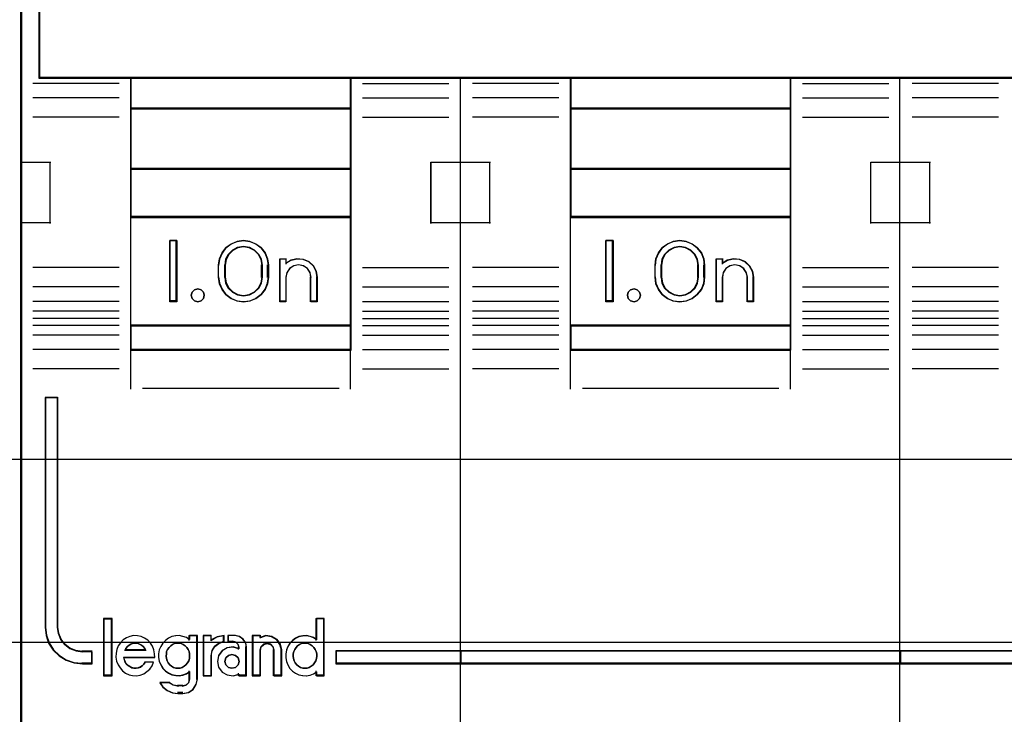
# Model space of a CAD drawing. Extents: x -543332 to -323966, y -9028 to 137422.
# Tile 130 of 250: x -443870 to -443467, y 25634 to 25919. Entities that reach past the tile are written whole.
import ezdxf

# ---------------------------------------------------------------- set-up
doc = ezdxf.new("R2010")
doc.units = 0
doc.header["$MEASUREMENT"] = 0
doc.layers.get('0').update_dxf_attribs({"color": 8})
doc.layers.add('30', color=7, linetype='Continuous')
doc.layers.add('45', color=8, linetype='Continuous')

# ---------------------------------------------------------------- blocks, each defined once
blk = doc.blocks.new('*U1119')
at = {"layer": '30', "color": 7}
blk.add_lwpolyline([(499.9802, -292.478694), (844.087401, -292.478694), (844.087401, -328.453624), (499.9802, -328.453624), (499.9802, -292.478694)], close=True, dxfattribs=at)
for points in [[(499.9802, -292.478694), (844.087401, -292.478694), (844.087401, -328.453624), (499.9802, -328.453624), (499.9802, -292.478694)], [(499.9802, -299.972919), (844.087401, -299.972919), (844.087401, -320.959398), (499.9802, -320.959398), (499.9802, -299.972919)]]:
    blk.add_lwpolyline(points, dxfattribs=at)
blk = doc.blocks.new('*U1121')
at = {"layer": '45', "color": 7}
blk.add_lwpolyline([(617.997449, -268.987078), (636.002237, -268.987078), (636.002237, -268.987078), (636.002237, -352.016739), (636.002237, -352.016739), (617.997449, -352.016739), (617.997449, -352.016739), (599.998509, -352.016739), (599.998509, -352.016739), (599.998509, -268.987078), (599.998509, -268.987078), (617.997449, -268.987078), (617.997449, -268.987078)], close=True, dxfattribs=at)
at = {"layer": '45', "color": 59}
blk.add_lwpolyline([(617.99745, -268.992375), (635.996935, -268.992375), (635.996935, -352.011443), (617.99745, -352.011443), (600.003811, -352.011443), (600.003811, -268.992375), (617.99745, -268.992375)], close=True, dxfattribs=at)
blk = doc.blocks.new('*U1122')
at = {"layer": '45', "color": 7}
for points in [[(653.994119, -268.997671), (635.970424, -268.997671), (635.970424, -351.066058), (653.994119, -351.066058), (672.006668, -351.066058), (690.030363, -351.066058), (690.030363, -268.997671), (672.006668, -268.997671), (653.994119, -268.997671)], [(658.497457, -305.340691), (667.503601, -305.340691), (672.006674, -305.340691), (676.515319, -305.340691), (685.527037, -305.340691), (689.272166, -305.340691), (689.272166, -301.924822), (689.272166, -301.287119), (681.770761, -301.043129), (674.263783, -300.876771), (666.756805, -300.799138), (659.244253, -300.799138), (651.737275, -300.876771), (644.224724, -301.043129), (636.723319, -301.287119), (636.723319, -301.924822), (636.723319, -305.340691), (640.474021, -305.340691), (649.480166, -305.340691), (653.994384, -305.340691), (658.497457, -305.340691)], [(649.506617, -306.59326), (649.506617, -305.303618), (640.471885, -305.303618), (640.471885, -306.59326), (649.506617, -306.59326)], [(658.483027, -305.303618), (658.483027, -306.59326), (667.51776, -306.59326), (667.51776, -305.303618), (658.483027, -305.303618)], [(649.506617, -306.558834), (640.471885, -306.558834), (640.471885, -309.069267), (649.506617, -309.069267), (649.506617, -306.558834)], [(658.483027, -306.558834), (658.483027, -309.069267), (667.51776, -309.069267), (667.51776, -306.558834), (658.483027, -306.558834)], [(649.506617, -311.042129), (649.506617, -309.032193), (640.471885, -309.032193), (640.471885, -311.042129), (649.506617, -311.042129)], [(667.51776, -311.042129), (667.51776, -309.032193), (658.483027, -309.032193), (658.483027, -311.042129), (667.51776, -311.042129)], [(649.506617, -315.485701), (649.506617, -311.007703), (640.471885, -311.007703), (640.471885, -315.485701), (649.506617, -315.485701)], [(658.483027, -311.007703), (658.483027, -315.485701), (667.51776, -315.485701), (667.51776, -311.007703), (658.483027, -311.007703)], [(642.367376, -311.987513), (642.367376, -314.497946), (642.081064, -314.497946), (642.081064, -311.987513), (642.367376, -311.987513)], [(644.079945, -312.991686), (644.119637, -312.735064), (644.221702, -312.495179), (644.38047, -312.283186), (644.59594, -312.126982), (644.839762, -312.026564), (645.100594, -311.987513), (645.361427, -312.026564), (645.610919, -312.126982), (645.820719, -312.283186), (645.985157, -312.495179), (646.087222, -312.735064), (646.121244, -312.991686), (646.121244, -313.493773), (646.087222, -313.755974), (645.985157, -313.99586), (645.820719, -314.202273), (645.610919, -314.358478), (645.361427, -314.464474), (645.100594, -314.497946), (644.839762, -314.464474), (644.59594, -314.358478), (644.38047, -314.202273), (644.221702, -313.99586), (644.119637, -313.755974), (644.079945, -313.493773), (644.079945, -312.991686)], [(660.232711, -311.987513), (660.232711, -314.497946), (659.941097, -314.497946), (659.941097, -311.987513), (660.232711, -311.987513)], [(663.477099, -312.126982), (663.681036, -312.283186), (663.850984, -312.495179), (663.952952, -312.735064), (663.981277, -312.991686), (663.981277, -313.493773), (663.952952, -313.755974), (663.850984, -313.99586), (663.681036, -314.202273), (663.477099, -314.358478), (663.233507, -314.464474), (662.97292, -314.497946), (662.701004, -314.464474), (662.457412, -314.358478), (662.24781, -314.202273), (662.089192, -313.99586), (661.981559, -313.755974), (661.953234, -313.493773), (661.953234, -312.991686), (661.981559, -312.735064), (662.089192, -312.495179), (662.24781, -312.283186), (662.457412, -312.126982), (662.701004, -312.026564), (662.97292, -311.987513), (663.233507, -312.026564), (663.477099, -312.126982)], [(645.874697, -313.49331), (645.874697, -312.989502), (645.834775, -312.754391), (645.726415, -312.552868), (645.555321, -312.384932), (645.338601, -312.272975), (645.099068, -312.23379), (644.859536, -312.272975), (644.654222, -312.384932), (644.477425, -312.552868), (644.369065, -312.754391), (644.329143, -312.989502), (644.329143, -313.49331), (644.369065, -313.72842), (644.477425, -313.941139), (644.654222, -314.103477), (644.859536, -314.209836), (645.099068, -314.249021), (645.338601, -314.209836), (645.555321, -314.103477), (645.726415, -313.941139), (645.834775, -313.72842), (645.874697, -313.49331)], [(663.737382, -313.49331), (663.737382, -312.989502), (663.697449, -312.754391), (663.589061, -312.552868), (663.417922, -312.384932), (663.201146, -312.272975), (662.97296, -312.23379), (662.733365, -312.272975), (662.516589, -312.384932), (662.34545, -312.552868), (662.237062, -312.754391), (662.197129, -312.989502), (662.197129, -313.49331), (662.237062, -313.72842), (662.34545, -313.941139), (662.516589, -314.103477), (662.733365, -314.209836), (662.97296, -314.249021), (663.201146, -314.209836), (663.417922, -314.103477), (663.589061, -313.941139), (663.697449, -313.72842), (663.737382, -313.49331)], [(646.585175, -314.497946), (646.585175, -312.734288), (646.836245, -312.734288), (646.836245, -312.91964), (647.053078, -312.790455), (647.292736, -312.734288), (647.549512, -312.756755), (647.777757, -312.852239), (647.960353, -313.026358), (648.080182, -313.239795), (648.120125, -313.486932), (648.120125, -314.497946), (647.863349, -314.497946), (647.863349, -313.486932), (647.829112, -313.295962), (647.720696, -313.133077), (647.549512, -313.020742), (647.355503, -312.981424), (647.155788, -313.020742), (646.99031, -313.133077), (646.876188, -313.295962), (646.836245, -313.486932), (646.836245, -314.497946), (646.585175, -314.497946)], [(665.410137, -312.756755), (665.637988, -312.852239), (665.825965, -313.026358), (665.93989, -313.239795), (665.985461, -313.486932), (665.985461, -314.497946), (665.734824, -314.497946), (665.734824, -313.486932), (665.689254, -313.295962), (665.581025, -313.133077), (665.415833, -313.020742), (665.216463, -312.981424), (665.02279, -313.020742), (664.851901, -313.133077), (664.743672, -313.295962), (664.709494, -313.486932), (664.709494, -314.497946), (664.453162, -314.497946), (664.453162, -312.734288), (664.709494, -312.734288), (664.709494, -312.91964), (664.91456, -312.790455), (665.165196, -312.734288), (665.410137, -312.756755)], [(643.455715, -314.095783), (643.491415, -314.231809), (643.455715, -314.367834), (643.360513, -314.462461), (643.223661, -314.497946), (643.092758, -314.462461), (642.991606, -314.367834), (642.955906, -314.231809), (642.991606, -314.095783), (643.092758, -314.001156), (643.223661, -313.965671), (643.360513, -314.001156), (643.455715, -314.095783)], [(661.317492, -314.095783), (661.359402, -314.231809), (661.317492, -314.367834), (661.221697, -314.462461), (661.095966, -314.497946), (660.952274, -314.462461), (660.856479, -314.367834), (660.826544, -314.231809), (660.856479, -314.095783), (660.952274, -314.001156), (661.095966, -313.965671), (661.221697, -314.001156), (661.317492, -314.095783)], [(649.506617, -315.451275), (640.471885, -315.451275), (640.471885, -316.476104), (649.506617, -316.476104), (649.506617, -315.451275)], [(658.483027, -315.451275), (658.483027, -316.476104), (667.51776, -316.476104), (667.51776, -315.451275), (658.483027, -315.451275)], [(637.483012, -327.840681), (637.483012, -318.422484), (636.977818, -318.422484), (636.977818, -327.840681), (637.011876, -328.171725), (637.119727, -328.480699), (637.307046, -328.767603), (637.551128, -328.999334), (637.834945, -329.175891), (638.158496, -329.291756), (638.504753, -329.324861), (638.907773, -329.324861), (638.907773, -328.833812), (638.504753, -328.833812), (638.237965, -328.79519), (637.988206, -328.701395), (637.783858, -328.54139), (637.619244, -328.331729), (637.522747, -328.094481), (637.483012, -327.840681)], [(637.483012, -327.840681), (637.483012, -318.422484), (636.977818, -318.422484), (636.977818, -327.840681), (637.011876, -328.171725), (637.119727, -328.480699), (637.307046, -328.767603), (637.551128, -328.999334), (637.834945, -329.175891), (638.158496, -329.291756), (638.504753, -329.324861), (638.907773, -329.324861), (638.907773, -328.833812), (638.504753, -328.833812), (638.237965, -328.79519), (637.988206, -328.701395), (637.783858, -328.54139), (637.619244, -328.331729), (637.522747, -328.094481), (637.483012, -327.840681)], [(639.697782, -329.804173), (639.697782, -327.497647), (639.38496, -327.497647), (639.38496, -329.804173), (639.697782, -329.804173)], [(654.018682, -328.80053), (648.875671, -328.80053), (648.875671, -329.324861), (654.018682, -329.324861), (654.018682, -328.80053)], [(653.981567, -328.80053), (653.981567, -329.324861), (672.01922, -329.324861), (672.01922, -328.80053), (653.981567, -328.80053)], [(672.01922, -329.324861), (672.01922, -328.80053), (653.981567, -328.80053), (653.981567, -329.324861), (672.01922, -329.324861)], [(671.982106, -328.80053), (671.982106, -329.324861), (689.022969, -329.324861), (689.022969, -328.80053), (671.982106, -328.80053)]]:
    blk.add_lwpolyline(points, close=True, dxfattribs=at)
at = {"layer": '45', "color": 139}
for points in [[(653.994119, -268.997671), (635.970424, -268.997671), (635.970424, -351.066058), (653.994119, -351.066058), (672.006668, -351.066058), (690.030363, -351.066058), (690.030363, -268.997671), (672.006668, -268.997671), (653.994119, -268.997671)], [(653.999419, -269.016208), (635.986331, -269.016208), (635.986331, -351.05017), (653.999419, -351.05017), (672.001368, -351.05017), (690.014456, -351.05017), (690.014456, -269.016208), (672.001368, -269.016208), (653.999419, -269.016208)], [(643.491415, -314.231809), (643.455715, -314.095783), (643.360513, -314.001156), (643.223661, -313.965671), (643.092758, -314.001156), (642.991606, -314.095783), (642.955906, -314.231809), (642.991606, -314.367834), (643.092758, -314.462461), (643.223661, -314.497946), (643.360513, -314.462461), (643.455715, -314.367834), (643.491415, -314.231809)], [(661.359402, -314.231809), (661.317492, -314.095783), (661.221697, -314.001156), (661.095966, -313.965671), (660.952274, -314.001156), (660.856479, -314.095783), (660.826544, -314.231809), (660.856479, -314.367834), (660.952274, -314.462461), (661.095966, -314.497946), (661.221697, -314.462461), (661.317492, -314.367834), (661.359402, -314.231809)], [(642.415332, -329.512878), (642.502007, -329.50717), (642.59446, -329.478629), (642.675356, -329.427255), (642.744696, -329.375881), (642.808257, -329.295966), (642.854484, -329.210343), (642.889154, -329.119012), (642.894932, -329.021973), (642.894932, -328.924933), (642.871819, -328.827894), (642.831371, -328.742271), (642.779366, -328.656648), (642.715804, -328.593857), (642.634908, -328.542483), (642.548234, -328.502526), (642.461559, -328.485401), (642.369106, -328.485401), (642.276653, -328.502526), (642.189978, -328.542483), (642.120639, -328.593857), (642.051299, -328.656648), (641.993516, -328.742271), (641.953068, -328.827894), (641.941511, -328.924933), (641.929955, -329.021973), (641.94729, -329.119012), (641.976181, -329.210343), (642.016629, -329.295966), (642.080191, -329.375881), (642.14953, -329.427255), (642.236205, -329.478629), (642.32288, -329.50717), (642.415332, -329.512878)], [(647.616666, -329.512878), (647.703341, -329.50717), (647.790015, -329.478629), (647.87669, -329.427255), (647.94603, -329.375881), (648.009591, -329.295966), (648.055818, -329.210343), (648.090487, -329.119012), (648.096266, -329.021973), (648.096266, -328.924933), (648.073153, -328.827894), (648.032704, -328.742271), (647.9807, -328.656648), (647.917138, -328.593857), (647.836242, -328.542483), (647.749567, -328.502526), (647.657114, -328.485401), (647.57044, -328.485401), (647.477987, -328.502526), (647.391312, -328.542483), (647.316194, -328.593857), (647.252633, -328.656648), (647.19485, -328.742271), (647.16018, -328.827894), (647.131288, -328.924933), (647.131288, -329.021973), (647.148623, -329.119012), (647.171737, -329.210343), (647.217963, -329.295966), (647.281524, -329.375881), (647.350864, -329.427255), (647.437539, -329.478629), (647.524213, -329.50717), (647.616666, -329.512878)], [(644.917673, -329.231138), (644.876203, -329.084399), (644.769567, -328.984616), (644.627384, -328.943529), (644.485202, -328.984616), (644.378566, -329.084399), (644.337096, -329.231138), (644.378566, -329.372008), (644.485202, -329.477661), (644.627384, -329.512878), (644.769567, -329.477661), (644.876203, -329.372008), (644.917673, -329.231138)]]:
    blk.add_lwpolyline(points, close=True, dxfattribs=at)
for points in [[(636.723319, -297.478375), (636.723319, -305.340691)], [(640.005302, -305.557839), (636.47147, -305.557839)], [(689.272166, -305.303618), (636.723319, -305.303618)], [(640.471885, -305.303618), (640.471885, -316.476104)], [(640.471885, -305.303618), (649.506617, -305.303618)], [(649.472154, -305.303618), (649.472154, -316.476104)], [(649.978502, -305.557839), (653.509682, -305.557839)], [(653.981567, -351.066058), (653.981567, -305.303618)], [(658.011143, -305.557839), (654.477311, -305.557839)], [(658.483027, -305.303618), (658.483027, -316.476104)], [(658.483027, -305.303618), (667.51776, -305.303618)], [(667.483296, -305.303618), (667.483296, -316.476104)], [(667.984342, -305.557839), (671.523476, -305.557839)], [(671.982106, -351.066058), (671.982106, -305.303618)], [(676.022285, -305.557839), (672.488453, -305.557839)], [(640.005302, -306.145725), (636.47147, -306.145725)], [(649.978502, -306.145725), (653.509682, -306.145725)], [(658.011143, -306.145725), (654.477311, -306.145725)], [(667.984342, -306.145725), (671.523476, -306.145725)], [(676.022285, -306.145725), (672.488453, -306.145725)], [(640.471885, -306.558834), (649.506617, -306.558834)], [(658.483027, -306.558834), (667.51776, -306.558834)], [(640.005302, -306.937518), (636.47147, -306.937518)], [(649.978502, -306.937518), (653.509682, -306.937518)], [(658.011143, -306.937518), (654.477311, -306.937518)], [(667.984342, -306.937518), (671.523476, -306.937518)], [(676.022285, -306.937518), (672.488453, -306.937518)], [(635.970424, -308.78062), (637.208458, -308.78062)], [(637.173995, -308.78062), (637.173995, -311.285757)], [(652.772694, -311.285757), (652.772694, -308.78062)], [(652.772694, -308.78062), (654.018682, -308.78062)], [(653.981567, -308.78062), (655.214299, -308.78062)], [(655.179836, -308.78062), (655.179836, -311.285757)], [(670.786488, -311.285757), (670.786488, -308.78062)], [(670.786488, -308.78062), (672.01922, -308.78062)], [(671.982106, -308.78062), (673.228093, -308.78062)], [(673.190978, -308.78062), (673.190978, -311.285757)], [(640.471885, -309.032193), (649.506617, -309.032193)], [(658.483027, -309.032193), (667.51776, -309.032193)], [(635.970424, -311.248683), (637.208458, -311.248683)], [(640.471885, -311.007703), (649.506617, -311.007703)], [(652.772694, -311.248683), (654.018682, -311.248683)], [(653.981567, -311.248683), (655.214299, -311.248683)], [(658.483027, -311.007703), (667.51776, -311.007703)], [(670.786488, -311.248683), (672.01922, -311.248683)], [(671.982106, -311.248683), (673.228093, -311.248683)], [(642.367376, -311.987513), (642.081064, -311.987513)], [(642.081064, -311.987513), (642.081064, -314.497946)], [(642.330261, -311.987513), (642.330261, -314.497946)], [(646.121244, -313.012342), (646.087222, -312.750441), (645.985157, -312.505621), (645.820719, -312.289268), (645.610919, -312.12985), (645.361427, -312.027368), (645.100594, -311.987513), (644.839762, -312.027368), (644.59594, -312.12985), (644.38047, -312.289268), (644.221702, -312.505621), (644.119637, -312.750441), (644.079945, -313.012342)], [(660.232711, -311.987513), (659.941097, -311.987513)], [(659.941097, -311.987513), (659.941097, -314.497946)], [(660.198248, -311.987513), (660.198248, -314.497946)], [(663.981277, -313.012342), (663.952952, -312.750441), (663.850984, -312.505621), (663.681036, -312.289268), (663.477099, -312.12985), (663.233507, -312.027368), (662.97292, -311.987513), (662.701004, -312.027368), (662.457412, -312.12985), (662.24781, -312.289268), (662.089192, -312.505621), (661.981559, -312.750441), (661.953234, -313.012342)], [(645.874697, -313.012342), (645.834775, -312.770126), (645.726415, -312.562512), (645.555321, -312.3895), (645.338601, -312.274159), (645.099068, -312.23379), (644.859536, -312.274159), (644.654222, -312.3895), (644.477425, -312.562512), (644.369065, -312.770126), (644.329143, -313.012342)], [(663.737382, -313.012342), (663.697449, -312.770126), (663.589061, -312.562512), (663.417922, -312.3895), (663.201146, -312.274159), (662.97296, -312.23379), (662.733365, -312.274159), (662.516589, -312.3895), (662.34545, -312.562512), (662.237062, -312.770126), (662.197129, -313.012342)], [(646.585175, -312.734288), (646.866185, -312.734288)], [(646.585175, -312.734288), (646.585175, -314.497946)], [(646.831721, -312.734288), (646.831721, -312.951435)], [(648.120125, -313.507543), (648.080041, -313.253638), (647.95979, -313.034357), (647.776551, -312.855469), (647.547501, -312.75737), (647.28982, -312.734288), (647.049318, -312.791993), (646.831721, -312.924716)], [(664.453162, -312.734288), (664.739474, -312.734288)], [(664.453162, -312.734288), (664.453162, -314.497946)], [(664.702359, -312.734288), (664.702359, -312.951435)], [(665.985461, -313.507543), (665.939636, -313.253638), (665.825073, -313.034357), (665.636045, -312.855469), (665.406919, -312.75737), (665.16061, -312.734288), (664.908572, -312.791993), (664.702359, -312.924716)], [(640.005302, -313.097082), (636.47147, -313.097082)], [(644.079945, -313.507543), (644.079945, -312.977916)], [(644.329143, -313.507543), (644.329143, -312.977916)], [(645.840234, -313.507543), (645.840234, -312.977916)], [(646.084129, -313.507543), (646.084129, -312.977916)], [(647.868277, -313.507543), (647.833725, -313.307462), (647.724311, -313.136804), (647.551551, -313.019109), (647.355758, -312.977916), (647.154205, -313.019109), (646.987205, -313.136804), (646.872032, -313.307462), (646.831721, -313.507543)], [(649.978502, -313.097082), (653.509682, -313.097082)], [(658.011143, -313.097082), (654.477311, -313.097082)], [(661.953234, -313.507543), (661.953234, -312.977916)], [(662.197129, -313.507543), (662.197129, -312.977916)], [(663.700267, -313.507543), (663.700267, -312.977916)], [(663.946814, -313.507543), (663.946814, -312.977916)], [(665.741565, -313.507543), (665.695378, -313.307462), (665.585684, -313.136804), (665.418257, -313.019109), (665.216189, -312.977916), (665.019894, -313.019109), (664.846693, -313.136804), (664.736999, -313.307462), (664.702359, -313.507543)], [(667.984342, -313.097082), (671.523476, -313.097082)], [(676.022285, -313.097082), (672.488453, -313.097082)], [(644.079945, -313.470469), (644.119637, -313.738755), (644.221702, -313.984208), (644.38047, -314.195411), (644.59594, -314.355241), (644.839762, -314.463697), (645.100594, -314.497946), (645.361427, -314.463697), (645.610919, -314.355241), (645.820719, -314.195411), (645.985157, -313.984208), (646.087222, -313.738755), (646.121244, -313.470469)], [(644.329143, -313.470469), (644.369065, -313.712686), (644.477425, -313.931834), (644.654222, -314.099078), (644.859536, -314.208652), (645.099068, -314.249021), (645.338601, -314.208652), (645.555321, -314.099078), (645.726415, -313.931834), (645.834775, -313.712686), (645.874697, -313.470469)], [(646.831721, -313.470469), (646.831721, -314.497946)], [(647.833813, -313.470469), (647.833813, -314.497946)], [(648.083011, -313.470469), (648.083011, -314.497946)], [(661.953234, -313.470469), (661.981559, -313.738755), (662.089192, -313.984208), (662.24781, -314.195411), (662.457412, -314.355241), (662.701004, -314.463697), (662.97292, -314.497946), (663.233507, -314.463697), (663.477099, -314.355241), (663.681036, -314.195411), (663.850984, -313.984208), (663.952952, -313.738755), (663.981277, -313.470469)], [(662.197129, -313.470469), (662.237062, -313.712686), (662.34545, -313.931834), (662.516589, -314.099078), (662.733365, -314.208652), (662.97296, -314.249021), (663.201146, -314.208652), (663.417922, -314.099078), (663.589061, -313.931834), (663.697449, -313.712686), (663.737382, -313.470469)], [(664.702359, -313.470469), (664.702359, -314.497946)], [(665.707102, -313.470469), (665.707102, -314.497946)], [(665.950997, -313.470469), (665.950997, -314.497946)], [(640.005302, -313.883579), (636.47147, -313.883579)], [(649.978502, -313.883579), (653.509682, -313.883579)], [(658.011143, -313.883579), (654.477311, -313.883579)], [(667.984342, -313.883579), (671.523476, -313.883579)], [(676.022285, -313.883579), (672.488453, -313.883579)], [(640.005302, -314.484706), (636.47147, -314.484706)], [(642.367376, -314.460872), (642.081064, -314.460872)], [(646.585175, -314.460872), (646.866185, -314.460872)], [(647.833813, -314.460872), (648.120125, -314.460872)], [(649.978502, -314.484706), (653.509682, -314.484706)], [(658.011143, -314.484706), (654.477311, -314.484706)], [(660.232711, -314.460872), (659.941097, -314.460872)], [(664.453162, -314.460872), (664.739474, -314.460872)], [(665.707102, -314.460872), (665.985461, -314.460872)], [(667.984342, -314.484706), (671.523476, -314.484706)], [(676.022285, -314.484706), (672.488453, -314.484706)], [(640.005302, -314.879278), (636.47147, -314.879278)], [(649.978502, -314.879278), (653.509682, -314.879278)], [(658.011143, -314.879278), (654.477311, -314.879278)], [(667.984342, -314.879278), (671.523476, -314.879278)], [(676.022285, -314.879278), (672.488453, -314.879278)], [(640.005302, -315.175869), (636.47147, -315.175869)], [(649.978502, -315.175869), (653.509682, -315.175869)], [(658.011143, -315.175869), (654.477311, -315.175869)], [(667.984342, -315.175869), (671.523476, -315.175869)], [(676.022285, -315.175869), (672.488453, -315.175869)], [(640.005302, -315.461868), (636.47147, -315.461868)], [(640.471885, -315.451275), (649.506617, -315.451275)], [(649.978502, -315.461868), (653.509682, -315.461868)], [(658.011143, -315.461868), (654.477311, -315.461868)], [(658.483027, -315.451275), (667.51776, -315.451275)], [(667.984342, -315.461868), (671.523476, -315.461868)], [(676.022285, -315.461868), (672.488453, -315.461868)], [(640.005302, -315.869681), (636.47147, -315.869681)], [(649.978502, -315.869681), (653.509682, -315.869681)], [(658.011143, -315.869681), (654.477311, -315.869681)], [(667.984342, -315.869681), (671.523476, -315.869681)], [(676.022285, -315.869681), (672.488453, -315.869681)], [(640.005302, -316.457567), (636.47147, -316.457567)], [(640.471885, -316.441678), (649.506617, -316.441678)], [(640.471885, -316.441678), (640.471885, -318.078226)], [(649.472154, -316.441678), (649.472154, -318.078226)], [(649.978502, -316.457567), (653.509682, -316.457567)], [(658.011143, -316.457567), (654.477311, -316.457567)], [(658.483027, -316.441678), (667.51776, -316.441678)], [(658.483027, -316.441678), (658.483027, -318.078226)], [(667.483296, -316.441678), (667.483296, -318.078226)], [(667.984342, -316.457567), (671.523476, -316.457567)], [(676.022285, -316.457567), (672.488453, -316.457567)], [(640.005302, -317.244063), (636.47147, -317.244063)], [(649.978502, -317.244063), (653.509682, -317.244063)], [(658.011143, -317.244063), (654.477311, -317.244063)], [(667.984342, -317.244063), (671.523476, -317.244063)], [(676.022285, -317.244063), (672.488453, -317.244063)], [(640.964977, -318.041152), (649.010873, -318.041152)], [(658.978771, -318.041152), (667.022016, -318.041152)], [(636.977818, -318.422484), (636.977818, -327.844552)], [(636.977818, -318.422484), (637.510677, -318.422484)], [(637.473562, -318.422484), (637.473562, -327.844552)], [(639.369053, -327.47911), (639.369053, -329.820062)], [(639.369053, -327.47911), (639.716339, -327.47911)], [(639.679225, -327.47911), (639.679225, -329.820062)], [(648.061802, -327.47911), (648.061802, -328.37418)], [(648.061802, -327.47911), (648.403786, -327.47911)], [(648.369323, -327.47911), (648.369323, -329.820062)], [(636.977818, -327.810127), (637.012055, -328.147986), (637.120472, -328.46332), (637.308774, -328.756132), (637.554138, -328.992633), (637.839445, -329.172824), (638.164694, -329.291075), (638.512768, -329.324861)], [(637.473562, -327.810127), (637.513976, -328.072027), (637.612123, -328.316848), (637.779551, -328.5332), (637.987392, -328.698312), (638.24142, -328.795101), (638.512768, -328.834955)], [(641.463372, -329.072384), (641.451989, -328.914978), (641.429222, -328.763194), (641.366614, -328.611409), (641.286931, -328.482112), (641.17879, -328.364057), (641.047882, -328.274111), (640.90559, -328.212273), (640.751916, -328.184165), (640.598241, -328.172921), (640.444566, -328.206651), (640.307967, -328.268489), (640.177059, -328.352814), (640.068917, -328.465247), (639.972159, -328.594544), (639.915243, -328.746329), (639.881093, -328.898113), (639.875401, -329.055519), (639.90386, -329.218547), (639.960776, -329.370331), (640.046151, -329.499629), (640.142909, -329.623305), (640.273817, -329.713251), (640.416108, -329.780711), (640.5584, -329.808819), (640.712074, -329.820062), (640.865749, -329.797575), (641.013732, -329.735737), (641.14464, -329.651413), (641.258473, -329.544602), (641.355231, -329.415304), (641.417839, -329.269141)], [(642.894932, -328.341571), (642.768829, -328.257246), (642.619797, -328.206651), (642.465034, -328.172921), (642.321735, -328.184165), (642.166972, -328.212273), (642.023672, -328.279733), (641.903301, -328.3753), (641.794394, -328.487733), (641.708414, -328.617031), (641.651094, -328.763194), (641.622434, -328.9206), (641.622434, -329.078005), (641.651094, -329.235411), (641.708414, -329.375952), (641.794394, -329.516493), (641.903301, -329.628926), (642.023672, -329.713251), (642.166972, -329.780711), (642.321735, -329.808819), (642.465034, -329.820062), (642.619797, -329.797575), (642.768829, -329.741359), (642.894932, -329.657034)], [(642.860468, -328.172921), (642.860468, -328.37418)], [(642.860468, -328.172921), (643.213056, -328.172921)], [(643.178593, -328.172921), (643.178593, -329.973654)], [(643.443697, -328.172921), (643.443697, -329.820062)], [(643.443697, -328.172921), (643.790982, -328.172921)], [(644.305283, -328.172921), (644.013007, -328.232504), (643.756519, -328.384772)], [(643.756519, -328.172921), (643.756519, -328.384772)], [(644.268169, -328.172921), (644.268169, -328.440383)], [(644.464346, -328.172921), (644.464346, -328.440383)], [(644.766564, -328.172921), (644.464346, -328.172921)], [(645.222542, -328.670771), (645.192637, -328.481114), (645.078998, -328.321091), (644.917511, -328.214409), (644.7321, -328.172921)], [(645.461135, -328.172921), (645.461135, -329.820062)], [(645.461135, -328.172921), (645.813723, -328.172921)], [(646.667357, -328.784641), (646.609311, -328.539953), (646.470002, -328.341872), (646.255233, -328.207877), (646.011442, -328.172921), (645.77926, -328.248658)], [(645.77926, -328.172921), (645.77926, -328.278847)], [(648.096266, -328.341571), (647.964705, -328.257246), (647.827424, -328.206651), (647.672984, -328.172921), (647.524263, -328.184165), (647.369822, -328.212273), (647.226821, -328.279733), (647.106701, -328.3753), (646.99802, -328.487733), (646.91222, -328.617031), (646.855019, -328.763194), (646.826419, -328.9206), (646.826419, -329.078005), (646.855019, -329.235411), (646.91222, -329.375952), (646.99802, -329.516493), (647.106701, -329.628926), (647.226821, -329.713251), (647.369822, -329.780711), (647.524263, -329.808819), (647.672984, -329.820062), (647.827424, -329.797575), (647.964705, -329.741359), (648.096266, -329.657034)], [(641.102831, -328.784641), (641.056287, -328.697631), (640.992288, -328.62305), (640.922472, -328.5609), (640.841019, -328.52361), (640.753748, -328.48632), (640.666478, -328.480105), (640.579207, -328.48632), (640.491936, -328.52361), (640.416302, -328.5609), (640.346485, -328.62305), (640.282487, -328.697631), (640.235942, -328.784641)], [(644.305283, -328.403309), (644.096514, -328.479374), (643.911604, -328.61395), (643.798273, -328.801185), (643.756519, -329.017677)], [(644.464346, -328.403309), (644.684382, -328.403309)], [(644.917673, -328.670771), (644.879043, -328.53704), (644.78247, -328.441518), (644.647267, -328.403309)], [(646.354535, -328.784641), (646.31302, -328.629265), (646.212199, -328.52361), (646.069863, -328.480105), (645.921596, -328.52361), (645.808913, -328.629265), (645.77926, -328.784641)], [(638.475654, -328.80053), (638.907773, -328.80053)], [(638.873309, -328.80053), (638.873309, -329.324861)], [(640.235942, -328.750215), (641.102831, -328.750215)], [(643.443697, -329.820062), (643.790982, -329.820062), (643.790982, -328.980603)], [(644.917673, -328.709974), (644.679686, -328.636345), (644.435895, -328.670327), (644.226931, -328.789266), (644.076012, -328.993159), (644.029576, -329.231035), (644.076012, -329.468912), (644.226931, -329.667142), (644.435895, -329.78608), (644.679686, -329.820062), (644.917673, -329.752097)], [(644.880558, -328.636345), (644.880558, -328.742271)], [(645.188079, -328.636345), (645.188079, -329.820062)], [(645.77926, -328.750215), (645.77926, -329.820062)], [(646.31742, -328.750215), (646.31742, -329.820062)], [(646.630243, -328.750215), (646.630243, -329.820062)], [(648.875671, -328.80053), (689.022969, -328.80053)], [(648.875671, -328.80053), (648.875671, -329.324861)], [(638.475654, -329.290435), (638.907773, -329.290435)], [(640.190875, -329.052103), (641.463372, -329.052103)], [(640.190875, -329.052103), (640.214093, -329.159816), (640.24892, -329.249578), (640.301161, -329.327371), (640.370816, -329.39918), (640.440471, -329.447053), (640.527539, -329.488942), (640.614607, -329.512878), (640.701676, -329.512878), (640.794549, -329.50091), (640.881617, -329.465005), (640.951272, -329.411149), (641.020926, -329.345323), (641.078972, -329.261546)], [(641.044508, -329.245417), (641.418305, -329.245417)], [(648.875671, -329.290435), (689.022969, -329.290435)], [(639.369053, -329.785636), (639.716339, -329.785636)], [(642.860468, -329.6241), (642.860468, -329.973654)], [(644.880558, -329.719433), (644.880558, -329.820062)], [(644.880558, -329.785636), (645.222542, -329.785636)], [(645.461135, -329.785636), (645.813723, -329.785636)], [(646.31742, -329.785636), (646.667357, -329.785636)], [(648.061802, -329.6241), (648.061802, -329.820062)], [(648.061802, -329.785636), (648.403786, -329.785636)], [(641.667502, -330.076931), (641.802017, -330.266793), (641.983319, -330.421055), (642.199713, -330.515986), (642.433652, -330.545651)], [(641.667502, -330.076931), (642.089017, -330.076931)], [(642.051902, -330.076931), (642.224305, -330.195104), (642.433652, -330.243764)], [(642.396537, -330.209338), (642.621875, -330.209338)], [(642.587412, -330.545651), (642.829406, -330.499003), (643.030085, -330.376553), (643.165838, -330.166637), (643.213056, -329.939228)], [(642.587412, -330.243764), (642.74431, -330.200259), (642.857276, -330.094604), (642.894932, -329.939228)], [(642.621875, -330.511226), (642.396537, -330.511226)]]:
    blk.add_lwpolyline(points, dxfattribs=at)
at = {"layer": '45', "color": 59}
for points in [[(658.497457, -305.340691), (667.503601, -305.340691), (672.006674, -305.340691), (676.515319, -305.340691), (685.527037, -305.340691), (689.272166, -305.340691), (689.272166, -301.924822), (689.272166, -301.287119), (681.770761, -301.043129), (674.263783, -300.876771), (666.756805, -300.799138), (659.244253, -300.799138), (651.737275, -300.876771), (644.224724, -301.043129), (636.723319, -301.287119), (636.723319, -301.924822), (636.723319, -305.340691), (640.474021, -305.340691), (649.480166, -305.340691), (653.994384, -305.340691), (658.497457, -305.340691)], [(658.500181, -305.322154), (667.500874, -305.322154), (672.00122, -305.322154), (676.507136, -305.322154), (685.513398, -305.322154), (689.25626, -305.322154), (689.25626, -301.932178), (689.25626, -301.299309), (681.759396, -301.057168), (674.256963, -300.892072), (666.754529, -300.815027), (659.246526, -300.815027), (651.744092, -300.892072), (644.236089, -301.057168), (636.739225, -301.299309), (636.739225, -301.932178), (636.739225, -305.322154), (640.487657, -305.322154), (649.488349, -305.322154), (653.999835, -305.322154), (658.500181, -305.322154)], [(649.506617, -306.59326), (649.506617, -305.303618), (640.471885, -305.303618), (640.471885, -306.59326), (649.506617, -306.59326)], [(649.490711, -306.577371), (649.490711, -305.319506), (640.487791, -305.319506), (640.487791, -306.577371), (649.490711, -306.577371)], [(658.483027, -305.303618), (658.483027, -306.59326), (667.51776, -306.59326), (667.51776, -305.303618), (658.483027, -305.303618)], [(658.498933, -305.319506), (658.498933, -306.577371), (667.501854, -306.577371), (667.501854, -305.319506), (658.498933, -305.319506)], [(649.506617, -306.558834), (640.471885, -306.558834), (640.471885, -309.069267), (649.506617, -309.069267), (649.506617, -306.558834)], [(649.490711, -306.574723), (640.487791, -306.574723), (640.487791, -309.05073), (649.490711, -309.05073), (649.490711, -306.574723)], [(658.483027, -306.558834), (658.483027, -309.069267), (667.51776, -309.069267), (667.51776, -306.558834), (658.483027, -306.558834)], [(658.498933, -306.574723), (658.498933, -309.05073), (667.501854, -309.05073), (667.501854, -306.574723), (658.498933, -306.574723)], [(649.506617, -311.042129), (649.506617, -309.032193), (640.471885, -309.032193), (640.471885, -311.042129), (649.506617, -311.042129)], [(649.490711, -311.02624), (649.490711, -309.05073), (640.487791, -309.05073), (640.487791, -311.02624), (649.490711, -311.02624)], [(667.51776, -311.042129), (667.51776, -309.032193), (658.483027, -309.032193), (658.483027, -311.042129), (667.51776, -311.042129)], [(667.501854, -311.02624), (667.501854, -309.05073), (658.498933, -309.05073), (658.498933, -311.02624), (667.501854, -311.02624)], [(649.506617, -315.485701), (649.506617, -311.007703), (640.471885, -311.007703), (640.471885, -315.485701), (649.506617, -315.485701)], [(658.483027, -311.007703), (658.483027, -315.485701), (667.51776, -315.485701), (667.51776, -311.007703), (658.483027, -311.007703)], [(642.367376, -311.987513), (642.367376, -314.497946), (642.081064, -314.497946), (642.081064, -311.987513), (642.367376, -311.987513)], [(644.079945, -312.991686), (644.119637, -312.735064), (644.221702, -312.495179), (644.38047, -312.283186), (644.59594, -312.126982), (644.839762, -312.026564), (645.100594, -311.987513), (645.361427, -312.026564), (645.610919, -312.126982), (645.820719, -312.283186), (645.985157, -312.495179), (646.087222, -312.735064), (646.121244, -312.991686), (646.121244, -313.493773), (646.087222, -313.755974), (645.985157, -313.99586), (645.820719, -314.202273), (645.610919, -314.358478), (645.361427, -314.464474), (645.100594, -314.497946), (644.839762, -314.464474), (644.59594, -314.358478), (644.38047, -314.202273), (644.221702, -313.99586), (644.119637, -313.755974), (644.079945, -313.493773), (644.079945, -312.991686)], [(660.232711, -311.987513), (660.232711, -314.497946), (659.941097, -314.497946), (659.941097, -311.987513), (660.232711, -311.987513)], [(663.477099, -312.126982), (663.681036, -312.283186), (663.850984, -312.495179), (663.952952, -312.735064), (663.981277, -312.991686), (663.981277, -313.493773), (663.952952, -313.755974), (663.850984, -313.99586), (663.681036, -314.202273), (663.477099, -314.358478), (663.233507, -314.464474), (662.97292, -314.497946), (662.701004, -314.464474), (662.457412, -314.358478), (662.24781, -314.202273), (662.089192, -313.99586), (661.981559, -313.755974), (661.953234, -313.493773), (661.953234, -312.991686), (661.981559, -312.735064), (662.089192, -312.495179), (662.24781, -312.283186), (662.457412, -312.126982), (662.701004, -312.026564), (662.97292, -311.987513), (663.233507, -312.026564), (663.477099, -312.126982)], [(645.874697, -313.49331), (645.874697, -312.989502), (645.834775, -312.754391), (645.726415, -312.552868), (645.555321, -312.384932), (645.338601, -312.272975), (645.099068, -312.23379), (644.859536, -312.272975), (644.654222, -312.384932), (644.477425, -312.552868), (644.369065, -312.754391), (644.329143, -312.989502), (644.329143, -313.49331), (644.369065, -313.72842), (644.477425, -313.941139), (644.654222, -314.103477), (644.859536, -314.209836), (645.099068, -314.249021), (645.338601, -314.209836), (645.555321, -314.103477), (645.726415, -313.941139), (645.834775, -313.72842), (645.874697, -313.49331)], [(645.858791, -313.489337), (645.858791, -312.993474), (645.819759, -312.762071), (645.713815, -312.563726), (645.546536, -312.398438), (645.334649, -312.288246), (645.100457, -312.249679), (644.866266, -312.288246), (644.665531, -312.398438), (644.492676, -312.563726), (644.386732, -312.762071), (644.3477, -312.993474), (644.3477, -313.489337), (644.386732, -313.72074), (644.492676, -313.930105), (644.665531, -314.089883), (644.866266, -314.194565), (645.100457, -314.233133), (645.334649, -314.194565), (645.546536, -314.089883), (645.713815, -313.930105), (645.819759, -313.72074), (645.858791, -313.489337)], [(663.737382, -313.49331), (663.737382, -312.989502), (663.697449, -312.754391), (663.589061, -312.552868), (663.417922, -312.384932), (663.201146, -312.272975), (662.97296, -312.23379), (662.733365, -312.272975), (662.516589, -312.384932), (662.34545, -312.552868), (662.237062, -312.754391), (662.197129, -312.989502), (662.197129, -313.49331), (662.237062, -313.72842), (662.34545, -313.941139), (662.516589, -314.103477), (662.733365, -314.209836), (662.97296, -314.249021), (663.201146, -314.209836), (663.417922, -314.103477), (663.589061, -313.941139), (663.697449, -313.72842), (663.737382, -313.49331)], [(663.718824, -313.489337), (663.718824, -312.993474), (663.679785, -312.762071), (663.573823, -312.563726), (663.406513, -312.398438), (663.194587, -312.288246), (662.971507, -312.249679), (662.737273, -312.288246), (662.525347, -312.398438), (662.358038, -312.563726), (662.252075, -312.762071), (662.213036, -312.993474), (662.213036, -313.489337), (662.252075, -313.72074), (662.358038, -313.930105), (662.525347, -314.089883), (662.737273, -314.194565), (662.971507, -314.233133), (663.194587, -314.194565), (663.406513, -314.089883), (663.573823, -313.930105), (663.679785, -313.72074), (663.718824, -313.489337)], [(646.585175, -314.497946), (646.585175, -312.734288), (646.836245, -312.734288), (646.836245, -312.91964), (647.053078, -312.790455), (647.292736, -312.734288), (647.549512, -312.756755), (647.777757, -312.852239), (647.960353, -313.026358), (648.080182, -313.239795), (648.120125, -313.486932), (648.120125, -314.497946), (647.863349, -314.497946), (647.863349, -313.486932), (647.829112, -313.295962), (647.720696, -313.133077), (647.549512, -313.020742), (647.355503, -312.981424), (647.155788, -313.020742), (646.99031, -313.133077), (646.876188, -313.295962), (646.836245, -313.486932), (646.836245, -314.497946), (646.585175, -314.497946)], [(665.410137, -312.756755), (665.637988, -312.852239), (665.825965, -313.026358), (665.93989, -313.239795), (665.985461, -313.486932), (665.985461, -314.497946), (665.734824, -314.497946), (665.734824, -313.486932), (665.689254, -313.295962), (665.581025, -313.133077), (665.415833, -313.020742), (665.216463, -312.981424), (665.02279, -313.020742), (664.851901, -313.133077), (664.743672, -313.295962), (664.709494, -313.486932), (664.709494, -314.497946), (664.453162, -314.497946), (664.453162, -312.734288), (664.709494, -312.734288), (664.709494, -312.91964), (664.91456, -312.790455), (665.165196, -312.734288), (665.410137, -312.756755)], [(643.455715, -314.095783), (643.491415, -314.231809), (643.455715, -314.367834), (643.360513, -314.462461), (643.223661, -314.497946), (643.092758, -314.462461), (642.991606, -314.367834), (642.955906, -314.231809), (642.991606, -314.095783), (643.092758, -314.001156), (643.223661, -313.965671), (643.360513, -314.001156), (643.455715, -314.095783)], [(661.317492, -314.095783), (661.359402, -314.231809), (661.317492, -314.367834), (661.221697, -314.462461), (661.095966, -314.497946), (660.952274, -314.462461), (660.856479, -314.367834), (660.826544, -314.231809), (660.856479, -314.095783), (660.952274, -314.001156), (661.095966, -313.965671), (661.221697, -314.001156), (661.317492, -314.095783)], [(649.506617, -315.451275), (640.471885, -315.451275), (640.471885, -316.476104), (649.506617, -316.476104), (649.506617, -315.451275)], [(649.490711, -315.467164), (640.487791, -315.467164), (640.487791, -316.460215), (649.490711, -316.460215), (649.490711, -315.467164)], [(658.483027, -315.451275), (658.483027, -316.476104), (667.51776, -316.476104), (667.51776, -315.451275), (658.483027, -315.451275)], [(658.498933, -315.467164), (658.498933, -316.460215), (667.501854, -316.460215), (667.501854, -315.467164), (658.498933, -315.467164)], [(637.483012, -327.840681), (637.483012, -318.422484), (636.977818, -318.422484), (636.977818, -327.840681), (637.011876, -328.171725), (637.119727, -328.480699), (637.307046, -328.767603), (637.551128, -328.999334), (637.834945, -329.175891), (638.158496, -329.291756), (638.504753, -329.324861), (638.907773, -329.324861), (638.907773, -328.833812), (638.504753, -328.833812), (638.237965, -328.79519), (637.988206, -328.701395), (637.783858, -328.54139), (637.619244, -328.331729), (637.522747, -328.094481), (637.483012, -327.840681)], [(637.483012, -327.840681), (637.483012, -318.422484), (636.977818, -318.422484), (636.977818, -327.840681), (637.011876, -328.171725), (637.119727, -328.480699), (637.307046, -328.767603), (637.551128, -328.999334), (637.834945, -329.175891), (638.158496, -329.291756), (638.504753, -329.324861), (638.907773, -329.324861), (638.907773, -328.833812), (638.504753, -328.833812), (638.237965, -328.79519), (637.988206, -328.701395), (637.783858, -328.54139), (637.619244, -328.331729), (637.522747, -328.094481), (637.483012, -327.840681)], [(637.492548, -327.829118), (637.492548, -318.438373), (636.996376, -318.438373), (636.996376, -327.829118), (637.029825, -328.159197), (637.13575, -328.467271), (637.319724, -328.753339), (637.559448, -328.984394), (637.838197, -329.160436), (638.15597, -329.275964), (638.496044, -329.308972), (638.891867, -329.308972), (638.891867, -328.819355), (638.496044, -328.819355), (638.23402, -328.780846), (637.988721, -328.687323), (637.788022, -328.527785), (637.626348, -328.318735), (637.531573, -328.082178), (637.492548, -327.829118)], [(637.492548, -327.829118), (637.492548, -318.438373), (636.996376, -318.438373), (636.996376, -327.829118), (637.029825, -328.159197), (637.13575, -328.467271), (637.319724, -328.753339), (637.559448, -328.984394), (637.838197, -329.160436), (638.15597, -329.275964), (638.496044, -329.308972), (638.891867, -329.308972), (638.891867, -328.819355), (638.496044, -328.819355), (638.23402, -328.780846), (637.988721, -328.687323), (637.788022, -328.527785), (637.626348, -328.318735), (637.531573, -328.082178), (637.492548, -327.829118)], [(639.716339, -329.820062), (639.716339, -327.47911), (639.369053, -327.47911), (639.369053, -329.820062), (639.716339, -329.820062)], [(646.826419, -328.926142), (646.826419, -329.082578), (646.854892, -329.239014), (646.911836, -329.378689), (646.997253, -329.518364), (647.105448, -329.630104), (647.225032, -329.713909), (647.367393, -329.780953), (647.521144, -329.808888), (647.6692, -329.820062), (647.822951, -329.797714), (647.959618, -329.741844), (648.09059, -329.658039), (648.09059, -329.820062), (648.403786, -329.820062), (648.403786, -327.47911), (648.09059, -327.47911), (648.09059, -328.350681), (647.959618, -328.266876), (647.822951, -328.216593), (647.6692, -328.183071), (647.521144, -328.194245), (647.367393, -328.22218), (647.225032, -328.289224), (647.105448, -328.384203), (646.997253, -328.495943), (646.911836, -328.624444), (646.854892, -328.769706), (646.826419, -328.926142)], [(639.881093, -328.898113), (639.875401, -329.055519), (639.90386, -329.218547), (639.960776, -329.370331), (640.046151, -329.499629), (640.142909, -329.623305), (640.273817, -329.713251), (640.416108, -329.780711), (640.5584, -329.808819), (640.712074, -329.820062), (640.865749, -329.797575), (641.013732, -329.735737), (641.14464, -329.651413), (641.258473, -329.544602), (641.355231, -329.415304), (641.417839, -329.269141), (641.070648, -329.269141), (641.013732, -329.347844), (640.945432, -329.409682), (640.877132, -329.460277), (640.791757, -329.494007), (640.700691, -329.50525), (640.615316, -329.50525), (640.529941, -329.482764), (640.444566, -329.443412), (640.376267, -329.398439), (640.307967, -329.330979), (640.256742, -329.257898), (640.222592, -329.173573), (640.199825, -329.072384), (641.463372, -329.072384), (641.451989, -328.914978), (641.429222, -328.763194), (641.366614, -328.611409), (641.286931, -328.482112), (641.17879, -328.364057), (641.047882, -328.274111), (640.90559, -328.212273), (640.751916, -328.184165), (640.598241, -328.172921), (640.444566, -328.206651), (640.307967, -328.268489), (640.177059, -328.352814), (640.068917, -328.465247), (639.972159, -328.594544), (639.915243, -328.746329), (639.881093, -328.898113)], [(641.622434, -329.071767), (641.65094, -329.228088), (641.707952, -329.367661), (641.793469, -329.507233), (641.901791, -329.618891), (642.021515, -329.702634), (642.164044, -329.769629), (642.317975, -329.797544), (642.460504, -329.808709), (642.614435, -329.786378), (642.762665, -329.730549), (642.888091, -329.646805), (642.888091, -329.96503), (642.853884, -330.104603), (642.751263, -330.199512), (642.608734, -330.238592), (642.414895, -330.238592), (642.221056, -330.199512), (642.061423, -330.104603), (641.668044, -330.104603), (641.79917, -330.283255), (641.975906, -330.428411), (642.186849, -330.517737), (642.414895, -330.545651), (642.608734, -330.545651), (642.842481, -330.500988), (643.036321, -330.383747), (643.167447, -330.182763), (643.213056, -329.96503), (643.213056, -328.172921), (642.888091, -328.172921), (642.888091, -328.340408), (642.762665, -328.256665), (642.614435, -328.206419), (642.460504, -328.172921), (642.317975, -328.184087), (642.164044, -328.212002), (642.021515, -328.278996), (641.901791, -328.373906), (641.793469, -328.485563), (641.707952, -328.61397), (641.65094, -328.759125), (641.622434, -328.915446), (641.622434, -329.071767)], [(643.443697, -328.172921), (643.443697, -329.820062), (643.769702, -329.820062), (643.769702, -328.999303), (643.810453, -328.791302), (643.921062, -328.611409), (644.10153, -328.482112), (644.305283, -328.40903), (644.305283, -328.172921), (644.020028, -328.223516), (643.769702, -328.352814), (643.769702, -328.172921), (643.443697, -328.172921)], [(643.462254, -328.18881), (643.462254, -329.804173), (643.774216, -329.804173), (643.774216, -328.999248), (643.813212, -328.79526), (643.919056, -328.618839), (644.09175, -328.492035), (644.286726, -328.420364), (644.286726, -328.18881), (644.013759, -328.238429), (643.774216, -328.365232), (643.774216, -328.18881), (643.462254, -328.18881)], [(644.075459, -328.999303), (644.029576, -329.235411), (644.075459, -329.47152), (644.22458, -329.668278), (644.431055, -329.786332), (644.671942, -329.820062), (644.907094, -329.752602), (644.907094, -329.820062), (645.222542, -329.820062), (645.222542, -328.645139), (645.193865, -328.465247), (645.084892, -328.313462), (644.930036, -328.212273), (644.752238, -328.172921), (644.476938, -328.172921), (644.476938, -328.40903), (644.666207, -328.40903), (644.786651, -328.44276), (644.872682, -328.527085), (644.907094, -328.645139), (644.907094, -328.71822), (644.671942, -328.645139), (644.431055, -328.678869), (644.22458, -328.796923), (644.075459, -328.999303)], [(645.461135, -328.172921), (645.461135, -329.820062), (645.788538, -329.820062), (645.788538, -328.763194), (645.817258, -328.622653), (645.926392, -328.527085), (646.06999, -328.487733), (646.207844, -328.527085), (646.305491, -328.622653), (646.345698, -328.763194), (646.345698, -329.820062), (646.667357, -329.820062), (646.667357, -328.763194), (646.609918, -328.527085), (646.472064, -328.335949), (646.259539, -328.206651), (646.018295, -328.172921), (645.788538, -328.246003), (645.788538, -328.172921), (645.461135, -328.172921)], [(645.477042, -328.18881), (645.477042, -329.804173), (645.79509, -329.804173), (645.79509, -328.767695), (645.822989, -328.629865), (645.929005, -328.536141), (646.0685, -328.497549), (646.202416, -328.536141), (646.297272, -328.629865), (646.336331, -328.767695), (646.336331, -329.804173), (646.6488, -329.804173), (646.6488, -328.767695), (646.593002, -328.536141), (646.459087, -328.348693), (646.252634, -328.221889), (646.018282, -328.18881), (645.79509, -328.260482), (645.79509, -328.18881), (645.477042, -328.18881)], [(641.102831, -328.784641), (640.235942, -328.784641), (640.282487, -328.697631), (640.346485, -328.62305), (640.416302, -328.5609), (640.491936, -328.52361), (640.579207, -328.48632), (640.666478, -328.480105), (640.753748, -328.48632), (640.841019, -328.52361), (640.922472, -328.5609), (640.992288, -328.62305), (641.056287, -328.697631), (641.102831, -328.784641)], [(641.102831, -328.784641), (640.235942, -328.784641), (640.282487, -328.697631), (640.346485, -328.62305), (640.416302, -328.5609), (640.491936, -328.52361), (640.579207, -328.48632), (640.666478, -328.480105), (640.753748, -328.48632), (640.841019, -328.52361), (640.922472, -328.5609), (640.992288, -328.62305), (641.056287, -328.697631), (641.102831, -328.784641)], [(642.634908, -328.542483), (642.715804, -328.593857), (642.779366, -328.656648), (642.831371, -328.742271), (642.871819, -328.827894), (642.894932, -328.924933), (642.894932, -329.021973), (642.889154, -329.119012), (642.854484, -329.210343), (642.808257, -329.295966), (642.744696, -329.375881), (642.675356, -329.427255), (642.59446, -329.478629), (642.502007, -329.50717), (642.415332, -329.512878), (642.32288, -329.50717), (642.236205, -329.478629), (642.14953, -329.427255), (642.080191, -329.375881), (642.016629, -329.295966), (641.976181, -329.210343), (641.94729, -329.119012), (641.929955, -329.021973), (641.941511, -328.924933), (641.953068, -328.827894), (641.993516, -328.742271), (642.051299, -328.656648), (642.120639, -328.593857), (642.189978, -328.542483), (642.276653, -328.502526), (642.369106, -328.485401), (642.461559, -328.485401), (642.548234, -328.502526), (642.634908, -328.542483)], [(641.976181, -329.210343), (641.94729, -329.119012), (641.929955, -329.021973), (641.941511, -328.924933), (641.953068, -328.827894), (641.993516, -328.742271), (642.051299, -328.656648), (642.120639, -328.593857), (642.189978, -328.542483), (642.276653, -328.502526), (642.369106, -328.485401), (642.461559, -328.485401), (642.548234, -328.502526), (642.634908, -328.542483), (642.715804, -328.593857), (642.779366, -328.656648), (642.831371, -328.742271), (642.871819, -328.827894), (642.894932, -328.924933), (642.894932, -329.021973), (642.889154, -329.119012), (642.854484, -329.210343), (642.808257, -329.295966), (642.744696, -329.375881), (642.675356, -329.427255), (642.59446, -329.478629), (642.502007, -329.50717), (642.415332, -329.512878), (642.32288, -329.50717), (642.236205, -329.478629), (642.14953, -329.427255), (642.080191, -329.375881), (642.016629, -329.295966), (641.976181, -329.210343)], [(647.16018, -328.827894), (647.19485, -328.742271), (647.252633, -328.656648), (647.316194, -328.593857), (647.391312, -328.542483), (647.477987, -328.502526), (647.57044, -328.485401), (647.657114, -328.485401), (647.749567, -328.502526), (647.836242, -328.542483), (647.917138, -328.593857), (647.9807, -328.656648), (648.032704, -328.742271), (648.073153, -328.827894), (648.096266, -328.924933), (648.096266, -329.021973), (648.090487, -329.119012), (648.055818, -329.210343), (648.009591, -329.295966), (647.94603, -329.375881), (647.87669, -329.427255), (647.790015, -329.478629), (647.703341, -329.50717), (647.616666, -329.512878), (647.524213, -329.50717), (647.437539, -329.478629), (647.350864, -329.427255), (647.281524, -329.375881), (647.217963, -329.295966), (647.171737, -329.210343), (647.148623, -329.119012), (647.131288, -329.021973), (647.131288, -328.924933), (647.16018, -328.827894)], [(647.16018, -328.827894), (647.19485, -328.742271), (647.252633, -328.656648), (647.316194, -328.593857), (647.391312, -328.542483), (647.477987, -328.502526), (647.57044, -328.485401), (647.657114, -328.485401), (647.749567, -328.502526), (647.836242, -328.542483), (647.917138, -328.593857), (647.9807, -328.656648), (648.032704, -328.742271), (648.073153, -328.827894), (648.096266, -328.924933), (648.096266, -329.021973), (648.090487, -329.119012), (648.055818, -329.210343), (648.009591, -329.295966), (647.94603, -329.375881), (647.87669, -329.427255), (647.790015, -329.478629), (647.703341, -329.50717), (647.616666, -329.512878), (647.524213, -329.50717), (647.437539, -329.478629), (647.350864, -329.427255), (647.281524, -329.375881), (647.217963, -329.295966), (647.171737, -329.210343), (647.148623, -329.119012), (647.131288, -329.021973), (647.131288, -328.924933), (647.16018, -328.827894)], [(644.876203, -329.084399), (644.917673, -329.231138), (644.876203, -329.372008), (644.769567, -329.477661), (644.627384, -329.512878), (644.485202, -329.477661), (644.378566, -329.372008), (644.337096, -329.231138), (644.378566, -329.084399), (644.485202, -328.984616), (644.627384, -328.943529), (644.769567, -328.984616), (644.876203, -329.084399)], [(644.337096, -329.231138), (644.378566, -329.084399), (644.485202, -328.984616), (644.627384, -328.943529), (644.769567, -328.984616), (644.876203, -329.084399), (644.917673, -329.231138), (644.876203, -329.372008), (644.769567, -329.477661), (644.627384, -329.512878), (644.485202, -329.477661), (644.378566, -329.372008), (644.337096, -329.231138)], [(654.000124, -328.816418), (648.891577, -328.816418), (648.891577, -329.308972), (654.000124, -329.308972), (654.000124, -328.816418)], [(653.981567, -328.80053), (653.981567, -329.324861), (672.01922, -329.324861), (672.01922, -328.80053), (653.981567, -328.80053)], [(671.998012, -328.816418), (671.998012, -329.308972), (689.004411, -329.308972), (689.004411, -328.816418), (671.998012, -328.816418)]]:
    blk.add_lwpolyline(points, close=True, dxfattribs=at)
for points in [[(653.981567, -351.066058), (653.981567, -305.303618)], [(652.772694, -308.78062), (652.772694, -311.285757)]]:
    blk.add_lwpolyline(points, dxfattribs=at)
at = {"layer": '45', "color": 1}
for points in [[(637.483012, -327.840681), (637.483012, -318.422484), (636.977818, -318.422484), (636.977818, -327.840681), (637.011876, -328.171725), (637.119727, -328.480699), (637.307046, -328.767603), (637.551128, -328.999334), (637.834945, -329.175891), (638.158496, -329.291756), (638.504753, -329.324861), (638.907773, -329.324861), (638.907773, -328.833812), (638.504753, -328.833812), (638.237965, -328.79519), (637.988206, -328.701395), (637.783858, -328.54139), (637.619244, -328.331729), (637.522747, -328.094481), (637.483012, -327.840681)], [(654.018682, -328.80053), (648.875671, -328.80053), (648.875671, -329.324861), (654.018682, -329.324861), (654.018682, -328.80053)], [(672.01922, -329.324861), (672.01922, -328.80053), (653.981567, -328.80053), (653.981567, -329.324861), (672.01922, -329.324861)], [(653.997473, -328.816418), (653.997473, -329.308972), (672.000663, -329.308972), (672.000663, -328.816418), (653.997473, -328.816418)], [(672.000663, -329.308972), (672.000663, -328.816418), (653.997473, -328.816418), (653.997473, -329.308972), (672.000663, -329.308972)], [(671.982106, -328.80053), (671.982106, -329.324861), (689.022969, -329.324861), (689.022969, -328.80053), (671.982106, -328.80053)]]:
    blk.add_lwpolyline(points, close=True, dxfattribs=at)

msp = doc.modelspace()

# ---------------------------------------------------------------- block references
at = {"xscale": 10, "yscale": 10, "zscale": 10}
for name in ['*U1119', '*U1121', '*U1122']:
    msp.add_blockref(name, (-450229.1, 28948.04), dxfattribs=at)

doc.saveas('drawing.dxf')
